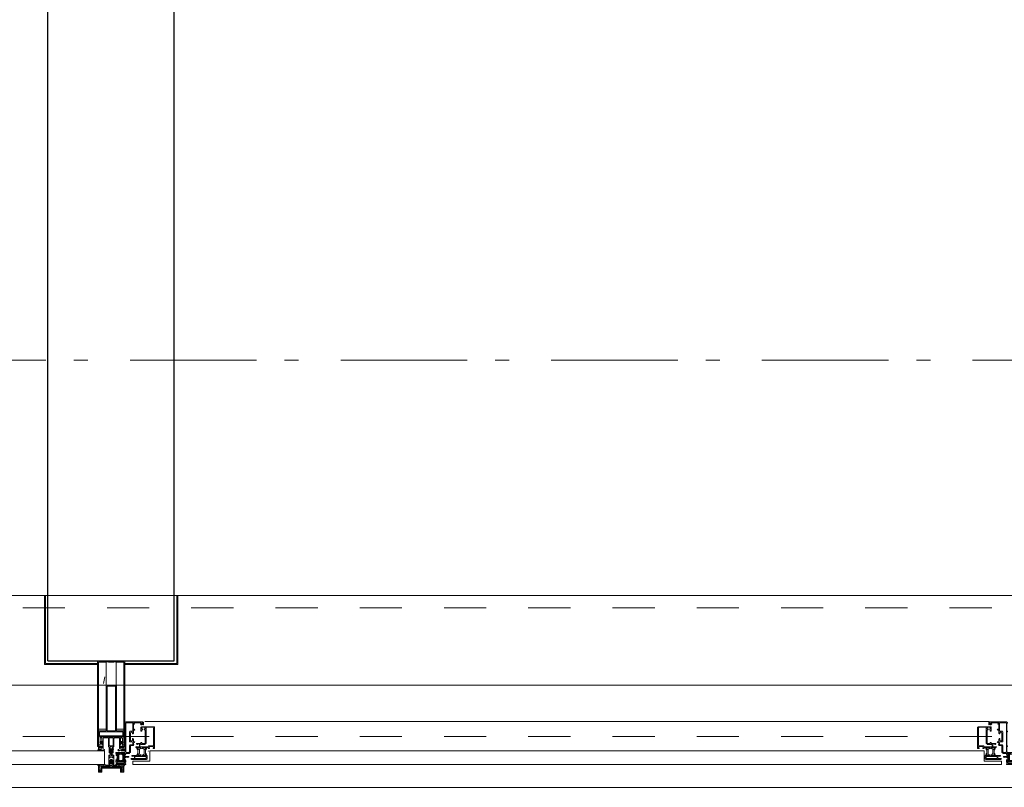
# Model space of a CAD drawing. Header units: millimetres. Extents: x -75976 to 232306, y 42824 to 140527.
# Tile 114 of 199: x 223556 to 225504, y 50775 to 52294. Entities that reach past the tile are written whole.
import ezdxf

# ---------------------------------------------------------------- set-up
doc = ezdxf.new("R2010")
doc.units = ezdxf.units.MM
doc.header["$LTSCALE"] = 400
doc.linetypes.add('STYLE_01', pattern=[0.416641, 0.208282, -0.208359])
doc.linetypes.add('STYLE_06', pattern=[1.041641, 0.625, -0.208282, 0.069427, -0.138931])
for name, color, linetype, lineweight in [('mat-afdichting', 9, 'Continuous', 5), ('mat-beton (ihwg)', 5, 'Continuous', 25), ('mat-glas', 140, 'Continuous', 15), ('None', 7, 'Continuous', 9)]:
    doc.layers.add(name, color=color, linetype=linetype, lineweight=lineweight)
doc.styles.get("Standard").update_dxf_attribs({"font": 'arial.ttf'})

# ---------------------------------------------------------------- blocks, each defined once
blk = doc.blocks.new('*U416')
at = {"layer": 'None', "color": 3, "linetype": 'Continuous', "lineweight": 15}
for p, q in [((54072.1, -35229.5), (54073.1, -35230.5)), ((54072.1, -35232.5), (54073.1, -35233.5)), ((54072.1, -35234.5), (54073.1, -35236.5)), ((54072.1, -35237.5), (54073.1, -35239.5)), ((54072.1, -35240.5), (54073.1, -35241.5)), ((54072.1, -35243.5), (54073.1, -35244.5))]:
    blk.add_line(p, q, dxfattribs=at)
blk = doc.blocks.new('*U417')
at = {"layer": 'None', "color": 3, "linetype": 'Continuous', "lineweight": 15}
for p, q in [((54073.1, -35228.5), (54072.1, -35230.5)), ((54073.1, -35231.5), (54072.1, -35233.5)), ((54073.1, -35234.5), (54072.1, -35235.5)), ((54073.1, -35237.5), (54072.1, -35238.5)), ((54073.1, -35240.5), (54072.1, -35241.5)), ((54073.1, -35242.5), (54072.1, -35244.5))]:
    blk.add_line(p, q, dxfattribs=at)
blk = doc.blocks.new('30010-0')
at = {"layer": 'None', "color": 8, "linetype": 'Continuous', "lineweight": 5}
for p, q in [((3, 20), (3, 22)), ((4, 6), (4, 22)), ((5, 6), (5, 22)), ((6, 18), (6, 22)), ((7, 20), (7, 22)), ((8, 21), (8, 22)), ((12, 21), (12, 22)), ((13, 20), (13, 22)), ((14, 6), (14, 22)), ((15, 6), (15, 22)), ((16, 6), (16, 22)), ((17, 20), (17, 22)), ((3, 11), (3, 18)), ((3, 6), (3, 9)), ((6, 6), (6, 11)), ((8, 6), (8, 7)), ((12, 6), (12, 7)), ((13, 6), (13, 8)), ((17, 13), (17, 17)), ((17, 6), (17, 9)), ((18, 14), (18, 16)), ((19, 14), (19, 16)), ((20, 14), (20, 16)), ((21, 14), (21, 16)), ((22, 15), (22, 16)), ((23, 15), (23, 16)), ((24, 14), (24, 16)), ((25, 15), (25, 16))]:
    blk.add_line(p, q, dxfattribs=at)
at = {"layer": 'None', "color": 8, "linetype": 'Continuous', "lineweight": 5, "flags": 128}
for points in [[(20, 22), (27, 22), (28, 23), (29, 24), (29, 37), (30, 38), (34, 38), (35, 38), (36, 39), (36, 39), (36, 40), (36, 40), (36, 40), (35, 40), (35, 40), (35, 43), (36, 44), (37, 44), (38, 45), (37, 45), (35, 45), (35, 50), (34, 52), (33, 52), (33, 48), (32, 47), (30, 47), (29, 48), (29, 63), (30, 64), (32, 64), (33, 63), (33, 61), (34, 61), (35, 62), (35, 68), (37, 68), (38, 69), (37, 70), (35, 70), (35, 80), (36, 80), (36, 80), (37, 80), (37, 81), (35, 81), (35, 83), (50, 83), (50, 81), (49, 81), (49, 80), (49, 80), (50, 80), (50, 79), (51, 79), (51, 79), (52, 79), (52, 80), (51, 80), (51, 81), (52, 81), (52, 83), (54, 83), (54, 81), (54, 81), (54, 80), (54, 80), (54, 79), (54, 79), (55, 79), (55, 83), (55, 84), (54, 85), (20, 85), (19, 84), (18, 83), (18, 82), (19, 82), (19, 66), (18, 66), (18, 65), (19, 65), (19, 37), (18, 37), (18, 36), (19, 36), (19, 25), (18, 24), (1, 24), (0, 24), (0, 22), (0, 22), (1, 21), (1, 21), (1, 18), (2, 18), (2, 18), (3, 19), (3, 20), (3, 20), (3, 20), (3, 20), (2, 20), (2, 20), (2, 22), (1, 22), (2, 22), (8, 22), (8, 23), (9, 22), (9, 22), (9, 22), (7, 21), (6, 20), (7, 20), (10, 21), (13, 20), (14, 20), (13, 21), (12, 21), (12, 21), (11, 22), (11, 22), (11, 22), (12, 23), (12, 22), (19, 22), (19, 22), (18, 22), (18, 20), (18, 20), (18, 20), (17, 20), (17, 20), (17, 20), (17, 19), (18, 18), (18, 18), (19, 18), (20, 21), (20, 21), (20, 22)], [(27, 65), (27, 46), (28, 45), (33, 45), (34, 44), (34, 40), (33, 39), (28, 39), (27, 38), (27, 25), (26, 24), (21, 24), (20, 25), (20, 82), (21, 83), (33, 83), (34, 82), (34, 67), (33, 66), (28, 66)], [(9, 7), (9, 7), (8, 6), (2, 6), (2, 8), (2, 9), (3, 9), (3, 9), (3, 9), (3, 10), (3, 11), (3, 18), (3, 19), (3, 20), (3, 20), (3, 20), (3, 20), (2, 20), (2, 20), (2, 22), (8, 22), (9, 22), (9, 22), (7, 20), (6, 19), (6, 18), (6, 11), (6, 9), (7, 8), (7, 6)], [(17, 5), (17, 2), (3, 2), (3, 5)]]:
    blk.add_lwpolyline(points, close=True, dxfattribs=at)
for points in [[(12, 7), (12, 6), (18, 6), (18, 8), (18, 9), (18, 9), (17, 9), (17, 9), (17, 9), (17, 10), (17, 11), (17, 13), (18, 14), (20, 14), (23, 15), (23, 15), (23, 15), (23, 14), (25, 15), (26, 15), (26, 16), (26, 16), (26, 16), (18, 16), (18, 17), (17, 18), (17, 19), (17, 20), (17, 20), (18, 20), (18, 20), (18, 20), (18, 22), (12, 22), (12, 22), (12, 22), (13, 20), (14, 19), (14, 18), (14, 11), (14, 9), (13, 8), (12, 7)], [(20, 6), (20, 7), (20, 7), (20, 8), (19, 11), (18, 11), (18, 11), (17, 10), (17, 9), (17, 9), (18, 9), (18, 9), (18, 9), (18, 9), (18, 7), (19, 7), (19, 6), (12, 6), (12, 6), (11, 6), (11, 7), (11, 7), (13, 8), (14, 9), (13, 9), (10, 8), (7, 9), (6, 9), (7, 8), (8, 7), (8, 7), (9, 7), (9, 7), (9, 6), (8, 6), (8, 6), (2, 6), (1, 7), (2, 7), (2, 9), (2, 9), (3, 9), (3, 9), (3, 9), (3, 10), (2, 11), (2, 11), (1, 11), (0, 8), (1, 7), (0, 7), (0, 6), (0, 5), (1, 5), (1, 5), (2, 4), (2, 2), (1, 2), (0, 1), (0, 0), (1, 0), (20, 0), (20, 0), (20, 1), (19, 2), (19, 2), (19, 4), (19, 5), (19, 5), (20, 5), (20, 5), (20, 6)]]:
    blk.add_lwpolyline(points, dxfattribs=at)
blk = doc.blocks.new('30009-0')
at = {"layer": 'None', "color": 8, "linetype": 'Continuous', "lineweight": 5, "flags": 128}
for points in [[(32, 24), (34, 24), (34, 23), (34, 22), (35, 22), (36, 22), (37, 22), (37, 23), (36, 23), (36, 26), (45, 26), (45, 23), (44, 23), (44, 22), (45, 22), (47, 22), (47, 64), (46, 65), (45, 65), (21, 65), (20, 64), (20, 56), (20, 56), (22, 56), (22, 57), (22, 59), (23, 59), (23, 61), (22, 61), (22, 61), (22, 63), (22, 64), (27, 64), (28, 63), (28, 61), (27, 61), (26, 61), (26, 59), (28, 59), (28, 46), (28, 46), (28, 45), (28, 32), (22, 32), (22, 34), (22, 34), (20, 34), (20, 34), (20, 32), (12, 32), (11, 32), (11, 31), (12, 30), (13, 30), (13, 31), (16, 31), (17, 30), (17, 26), (16, 25), (16, 25), (11, 25), (11, 26), (11, 26), (10, 25), (10, 24), (10, 24), (11, 24), (12, 23), (12, 23), (12, 22), (13, 20), (13, 19), (14, 19), (15, 20), (15, 21), (15, 21), (14, 21), (14, 21), (14, 22), (14, 22), (13, 23), (13, 23), (13, 24), (19, 24), (20, 24), (20, 24), (20, 23), (20, 23), (19, 22), (18, 21), (18, 21), (22, 22), (25, 21), (25, 21), (24, 22), (23, 23), (23, 23), (23, 23), (23, 23), (23, 24), (23, 24), (24, 24), (30, 24), (30, 23), (30, 23), (29, 22), (28, 21), (28, 20), (29, 19), (30, 19), (30, 20), (31, 22), (31, 23), (31, 23), (32, 24)], [(20, 23), (20, 24), (20, 24), (14, 24), (14, 22), (14, 22), (14, 21), (14, 21), (15, 21), (15, 21), (14, 19), (14, 12), (15, 11), (15, 10), (15, 10), (14, 10), (14, 10), (14, 10), (14, 10), (14, 8), (20, 8), (20, 8), (20, 8), (18, 10), (18, 8), (18, 10), (18, 11), (17, 12), (17, 20), (17, 21), (18, 21), (20, 23)], [(23, 23), (23, 24), (23, 24), (29, 24), (29, 22), (29, 22), (29, 21), (29, 21), (28, 21), (28, 21), (29, 19), (29, 12), (28, 11), (28, 10), (28, 10), (29, 10), (29, 10), (29, 10), (29, 10), (29, 8), (23, 8), (23, 8), (23, 8), (25, 10), (25, 8), (25, 10), (26, 11), (26, 12), (26, 20), (26, 21), (25, 21), (23, 23)], [(11, 8), (9, 8), (8, 8), (2, 8), (2, 8), (2, 7), (3, 6), (3, 6), (3, 7), (6, 7), (7, 6), (7, 2), (6, 2), (2, 2), (2, 2), (1, 2), (0, 1), (0, 1), (1, 0), (31, 0), (32, 1), (32, 8), (31, 8), (31, 9), (31, 9), (30, 12), (30, 12), (29, 12), (28, 11), (28, 10), (29, 10), (29, 10), (29, 10), (29, 10), (30, 9), (30, 8), (30, 8), (24, 8), (23, 7), (23, 8), (23, 8), (23, 8), (24, 9), (25, 10), (25, 10), (22, 9), (18, 10), (18, 10), (19, 9), (20, 9), (20, 9), (20, 8), (20, 8), (20, 8), (20, 7), (19, 8), (13, 8), (13, 8), (13, 9), (14, 10), (14, 10), (14, 10), (14, 10), (15, 10), (15, 11), (14, 12), (13, 12), (13, 12), (12, 9), (12, 9), (12, 8), (11, 8)], [(8, 2), (8, 6), (30, 6), (30, 2), (8, 2)]]:
    blk.add_lwpolyline(points, dxfattribs=at)
blk.add_lwpolyline([(30, 32), (30, 63), (31, 64), (44, 64), (45, 63), (45, 28), (44, 27), (35, 27), (34, 26), (33, 25), (19, 25), (18, 26), (18, 29), (19, 30), (28, 30), (29, 31)], close=True, dxfattribs=at)
blk = doc.blocks.new('*U420')
at = {"layer": 'None', "color": 3, "linetype": 'Continuous', "lineweight": 15}
for p, q in [((54073.1, -35228.5), (54072.1, -35228.5)), ((54072.1, -35228.5), (54072.1, -35244.5)), ((54073.1, -35244.5), (54073.1, -35228.5)), ((54072.1, -35244.5), (54073.1, -35244.5))]:
    blk.add_line(p, q, dxfattribs=at)
at = {"layer": 'None', "color": 4, "linetype": 'Continuous', "lineweight": 15}
blk.add_line((54119.1, -35284.5), (54120.1, -35283.5), dxfattribs=at)
at = {"layer": 'None', "color": 7}
for name, p in [('30010-0', (54055.1, -35310.5)), ('30009-0', (54085.1, -35300.5))]:
    blk.add_blockref(name, p, dxfattribs=at)
at = {"layer": 'None', "color": 3}
for name in ['*U417', '*U416']:
    blk.add_blockref(name, (0, 0), dxfattribs=at)
blk = doc.blocks.new('*X421')
at = {"layer": 'None', "lineweight": 5}
blk.add_line((54030.8, -35150.2), (54033.6, -35136.5), dxfattribs=at)
blk = doc.blocks.new('*U422')
at = {"layer": 'None', "color": 8, "lineweight": 5, "flags": 128}
for points in [[(54031.6, -35283.5), (54031.6, -35283.5, 0.390793), (54033.1, -35282.2), (54033.1, -35282.2, 0.390793), (54032, -35280.5), (54032, -35280.5, -0.352623), (54030.4, -35278.6), (54030.4, -35271.8), (54030.4, -35271.8, 0.414214), (54030.1, -35271.5), (54028.8, -35271.5), (54028.3, -35271.7), (54028.3, -35271.7, -0.520293), (54028, -35271.5), (54028, -35268.8), (54028.2, -35268.7), (54028.2, -35266.7), (54028.2, -35266.7, -0.577863), (54028.2, -35266.4), (54028.3, -35266.4), (54028.3, -35266.4, 0.366605), (54028.6, -35266.2), (54028.6, -35266.2, 0.366605), (54028.4, -35265.8), (54028.4, -35265.8, -0.130834), (54027.1, -35264.8), (54027.1, -35264.8, 0.439074), (54025.7, -35264.8), (54025.7, -35264.8, -0.133252), (54024.3, -35265.8), (54024.3, -35265.8, 0.366605), (54024.1, -35266.2), (54024.1, -35266.2, 0.366605), (54024.4, -35266.4), (54024.5, -35266.4), (54024.5, -35266.4, -0.577455), (54024.6, -35266.7), (54024.6, -35268.7), (54024.7, -35268.8), (54024.7, -35271.5), (54024.7, -35271.5, -0.52048), (54024.5, -35271.7), (54023.9, -35271.5), (54021.7, -35271.5), (54021.7, -35271.5, 0.414214), (54021.4, -35271.8), (54021.4, -35279.6), (54021.4, -35279.6, -0.255976), (54020.5, -35281.3), (54020.5, -35281.3, 0.749676), (54021.1, -35283.5), (54025.2, -35283.5), (54025.2, -35283.5, 0.414214), (54027.2, -35281.5), (54027.2, -35281.5, -0.402808), (54027.7, -35281), (54027.7, -35281, -0.402808), (54028.2, -35281.5), (54028.2, -35281.5, 0.233259), (54028.4, -35281.8), (54031.8, -35282.3), (54031.8, -35282.3, -0.419014), (54031.9, -35282.4), (54031.9, -35282.4, -0.419014), (54031.8, -35282.5), (54030.4, -35282.5), (54030.4, -35282.5, 0.414214), (54029.9, -35283), (54029.9, -35283, 0.414214), (54030.4, -35283.5)], [(54071.4, -35271.3), (54071.4, -35255.5), (54069.5, -35255.5), (54023.3, -35255.5), (54021.4, -35255.5), (54021.4, -35271.3), (54024.3, -35271.3), (54024.3, -35266.7), (54023.8, -35266.7), (54023.8, -35265.3), (54024.3, -35265.3), (54024.3, -35263.4), (54024.5, -35263.2), (54024.5, -35259), (54024.5, -35259, -0.414214), (54026.2, -35257.3), (54026.2, -35257.3), (54026.2, -35257.3, -0.414214), (54027.9, -35259), (54027.9, -35263.2), (54028.2, -35263.4), (54028.2, -35265.3), (54028.7, -35265.3), (54028.7, -35266.7), (54028.2, -35266.7), (54028.2, -35271.3), (54030.1, -35271.3), (54030.1, -35258.5), (54030.1, -35258.5, -0.414214), (54031.3, -35257.3), (54031.3, -35257.3), (54039.8, -35257.3), (54039.8, -35257.3, -0.414214), (54041, -35258.5), (54041, -35275.5), (54042.5, -35275.5), (54042.5, -35278.3), (54042.1, -35278.7), (54042.5, -35279.1), (54042.5, -35279.7), (54042.1, -35280.1), (54042.5, -35280.5), (54042.5, -35281.1), (54042.1, -35281.5), (54042.5, -35282.5), (54042.5, -35287.3), (54044.2, -35287.3), (54044.2, -35276.5), (54044.2, -35276.5, -0.414214), (54046.4, -35274.3), (54046.4, -35274.3), (54046.4, -35274.3, -0.414214), (54048.6, -35276.5), (54048.6, -35287.3), (54050.3, -35287.3), (54050.3, -35282.5), (54050.7, -35281.5), (54050.3, -35281.1), (54050.3, -35280.5), (54050.7, -35280.1), (54050.3, -35279.7), (54050.3, -35279.1), (54050.7, -35278.7), (54050.3, -35278.3), (54050.3, -35275.5), (54051.7, -35275.5), (54051.7, -35258.5), (54051.7, -35258.5, -0.414214), (54052.9, -35257.3), (54052.9, -35257.3), (54061.5, -35257.3), (54061.5, -35257.3, -0.414214), (54062.7, -35258.5), (54062.7, -35271.3), (54064.6, -35271.3), (54064.6, -35266.7), (54064.1, -35266.7), (54064.1, -35265.3), (54064.6, -35265.3), (54064.6, -35263.4), (54064.8, -35263.2), (54064.8, -35259), (54064.8, -35259, -0.414214), (54066.5, -35257.3), (54066.5, -35257.3), (54066.6, -35257.3, -0.414214), (54068.3, -35259), (54068.3, -35263.2), (54068.5, -35263.4), (54068.5, -35265.3), (54069, -35265.3), (54069, -35266.7), (54068.5, -35266.7), (54068.5, -35271.3)], [(54025.4, -35266.5, -0.29188), (54025.6, -35266), (54026.1, -35265.6), (54026.1, -35265.6, -0.344328), (54026.7, -35265.6), (54027.2, -35266), (54027.2, -35266, -0.29188), (54027.4, -35266.5), (54027, -35268.2), (54027, -35268.2, -0.348796), (54026.4, -35268.7), (54026.4, -35268.7, -0.348796), (54025.8, -35268.2), (54025.4, -35266.5)], [(54061.2, -35283.5), (54061.2, -35283.5, -0.390793), (54059.6, -35282.2), (54059.6, -35282.2, -0.390793), (54060.8, -35280.5), (54060.8, -35280.5, 0.352623), (54062.4, -35278.6), (54062.4, -35271.8), (54062.4, -35271.8, -0.414214), (54062.7, -35271.5), (54063.9, -35271.5), (54064.5, -35271.7), (54064.5, -35271.7, 0.520293), (54064.7, -35271.5), (54064.7, -35268.8), (54064.6, -35268.7), (54064.6, -35266.7), (54064.6, -35266.7, 0.577863), (54064.5, -35266.4), (54064.4, -35266.4), (54064.4, -35266.4, -0.366605), (54064.1, -35266.2), (54064.1, -35266.2, -0.366605), (54064.3, -35265.8), (54064.3, -35265.8, 0.130834), (54065.6, -35264.8), (54065.6, -35264.8, -0.439074), (54067.1, -35264.8), (54067.1, -35264.8, 0.133252), (54068.4, -35265.8), (54068.4, -35265.8, -0.366605), (54068.6, -35266.2), (54068.6, -35266.2, -0.366605), (54068.3, -35266.4), (54068.2, -35266.4), (54068.2, -35266.4, 0.577455), (54068.2, -35266.7), (54068.2, -35268.7), (54068, -35268.8), (54068, -35271.5), (54068, -35271.5, 0.52048), (54068.3, -35271.7), (54068.8, -35271.5), (54071.1, -35271.5), (54071.1, -35271.5, -0.414214), (54071.4, -35271.8), (54071.4, -35279.6), (54071.4, -35279.6, 0.255976), (54072.3, -35281.3), (54072.3, -35281.3, -0.749676), (54071.7, -35283.5), (54067.6, -35283.5), (54067.6, -35283.5, -0.414214), (54065.6, -35281.5), (54065.6, -35281.5, 0.402808), (54065.1, -35281), (54065.1, -35281, 0.402808), (54064.6, -35281.5), (54064.6, -35281.5, -0.233259), (54064.4, -35281.8), (54061, -35282.3), (54061, -35282.3, 0.419014), (54060.9, -35282.4), (54060.9, -35282.4, 0.419014), (54061, -35282.5), (54062.4, -35282.5), (54062.4, -35282.5, -0.414214), (54062.9, -35283), (54062.9, -35283, -0.414214), (54062.4, -35283.5)], [(54067.4, -35266.5, 0.29188), (54067.2, -35266), (54066.7, -35265.6), (54066.7, -35265.6, 0.344328), (54066.1, -35265.6), (54065.6, -35266), (54065.6, -35266, 0.29188), (54065.4, -35266.5), (54065.8, -35268.2), (54065.8, -35268.2, 0.348796), (54066.4, -35268.7), (54066.4, -35268.7, 0.348796), (54067, -35268.2), (54067.4, -35266.5)], [(54025.6, -35280.5), (54025.6, -35280.5, -0.552342), (54026.2, -35281.7), (54026.2, -35281.7, -0.263556), (54024.5, -35282.7), (54021, -35282.7), (54021, -35282.7, -0.437017), (54020.7, -35282.4), (54020.7, -35282.4, -0.437017), (54021.1, -35282.1), (54021.1, -35282.1, 0.396568), (54022.7, -35280.8), (54022.7, -35280.8, -0.418874), (54023.2, -35280.3)], [(54023.4, -35274.6), (54023.4, -35274.6, -0.414214), (54024.2, -35273.7), (54024.2, -35273.7, -0.414214), (54025.1, -35274.6), (54025.1, -35277.5), (54025.1, -35277.5, -0.414214), (54024.2, -35278.3), (54024.2, -35278.3, -0.414214), (54023.4, -35277.5)], [(54027.5, -35278.3, -0.414214), (54026.7, -35277.5), (54026.7, -35274.6), (54026.7, -35274.6, -0.414214), (54027.5, -35273.7), (54027.5, -35273.7, -0.414214), (54028.4, -35274.6), (54028.4, -35277.5), (54028.4, -35277.5, -0.414214), (54027.5, -35278.3)], [(54065.2, -35278.3, 0.414214), (54066.1, -35277.5), (54066.1, -35274.6), (54066.1, -35274.6, 0.414214), (54065.2, -35273.7), (54065.2, -35273.7, 0.414214), (54064.4, -35274.6), (54064.4, -35277.5), (54064.4, -35277.5, 0.414214), (54065.2, -35278.3)], [(54067.2, -35280.5), (54067.2, -35280.5, 0.552342), (54066.6, -35281.7), (54066.6, -35281.7, 0.263556), (54068.3, -35282.7), (54071.8, -35282.7), (54071.8, -35282.7, 0.437017), (54072.1, -35282.4), (54072.1, -35282.4, 0.437017), (54071.7, -35282.1), (54071.7, -35282.1, -0.396568), (54070.1, -35280.8), (54070.1, -35280.8, 0.418874), (54069.6, -35280.3)], [(54069.4, -35274.6), (54069.4, -35274.6, 0.414214), (54068.5, -35273.7), (54068.5, -35273.7, 0.414214), (54067.7, -35274.6), (54067.7, -35277.5), (54067.7, -35277.5, 0.414214), (54068.5, -35278.3), (54068.5, -35278.3, 0.414214), (54069.4, -35277.5)]]:
    blk.add_lwpolyline(points, format="xyb", close=True, dxfattribs=at)
blk.add_lwpolyline([(54050.4, -35257.3), (54050.4, -35273), (54042.4, -35273), (54042.4, -35257.3)], close=True, dxfattribs=at)
blk = doc.blocks.new('*U423')
at = {"layer": 'None', "color": 7}
blk.add_blockref('*U422', (0, 0), dxfattribs=at)
blk = doc.blocks.new('*U424')
at = {"layer": 'None', "color": 8, "linetype": 'Continuous', "lineweight": 5, "flags": 128}
for points in [[(54036.4, -35153.5), (54056.4, -35153.5), (54056.4, -35243.5), (54071.4, -35243.5), (54071.4, -35255.5), (54021.4, -35255.5), (54021.4, -35243.5), (54036.4, -35243.5)], [(54038.4, -35155.5), (54038.4, -35243.5), (54054.4, -35243.5), (54054.4, -35155.5)], [(54054.4, -35245.5), (54038.4, -35245.5), (54023.4, -35245.5), (54023.4, -35253.5), (54069.4, -35253.5), (54069.4, -35245.5)]]:
    blk.add_lwpolyline(points, close=True, dxfattribs=at)
blk = doc.blocks.new('*U425')
at = {"layer": 'None', "color": 7}
for name in ['*U424', '*U423']:
    blk.add_blockref(name, (0, 0), dxfattribs=at)
blk = doc.blocks.new('*U426')
at = {"layer": 'None', "color": 8, "linetype": 'Continuous', "lineweight": 5}
for p, q in [((54046.4, -35311.6), (54044.4, -35312.6)), ((54047.4, -35312.6), (54046.4, -35311.6)), ((54022.4, -35313.6), (54023.4, -35317.6)), ((54044.4, -35313.6), (54022.4, -35313.6)), ((54023.4, -35317.6), (54022.4, -35318.6)), ((54022.4, -35318.6), (54023.4, -35320.6)), ((54023.4, -35320.6), (54024.4, -35321.6)), ((54024.4, -35321.6), (54024.4, -35323.6)), ((54024.4, -35323.6), (54025.4, -35323.6)), ((54025.4, -35316.6), (54026.4, -35315.6)), ((54025.4, -35322.6), (54025.4, -35316.6)), ((54025.4, -35323.6), (54025.4, -35322.6)), ((54026.4, -35315.6), (54066.4, -35315.6)), ((54044.4, -35312.6), (54044.4, -35313.6)), ((54047.4, -35313.6), (54047.4, -35312.6)), ((54069.4, -35313.6), (54047.4, -35313.6)), ((54066.4, -35315.6), (54066.4, -35316.6)), ((54066.4, -35316.6), (54066.4, -35322.6)), ((54066.4, -35322.6), (54066.4, -35323.6)), ((54066.4, -35323.6), (54067.4, -35323.6)), ((54067.4, -35323.6), (54068.4, -35321.6)), ((54068.4, -35317.6), (54069.4, -35313.6)), ((54069.4, -35318.6), (54068.4, -35317.6)), ((54068.4, -35320.6), (54069.4, -35318.6)), ((54068.4, -35321.6), (54068.4, -35320.6))]:
    blk.add_line(p, q, dxfattribs=at)
at = {"layer": 'None', "color": 8, "linetype": 'Continuous', "lineweight": 5, "flags": 128}
blk.add_lwpolyline([(54069.4, -35313.6), (54047.4, -35313.6), (54047.4, -35312.6), (54046.4, -35311.6), (54044.4, -35312.6), (54044.4, -35313.6), (54022.4, -35313.6), (54023.4, -35317.6), (54023.4, -35317.6), (54023.4, -35317.6), (54022.4, -35318.6), (54022.4, -35318.6), (54023.4, -35320.6), (54024.4, -35321.6), (54024.4, -35323.6), (54025.4, -35323.6), (54025.4, -35323.6), (54025.4, -35322.6), (54025.4, -35316.6), (54026.4, -35315.6), (54066.4, -35315.6), (54066.4, -35316.6), (54066.4, -35322.6), (54066.4, -35323.6), (54067.4, -35323.6), (54067.4, -35323.6), (54068.4, -35321.6), (54068.4, -35320.6), (54069.4, -35318.6), (54069.4, -35318.6), (54068.4, -35317.6), (54068.4, -35317.6), (54068.4, -35317.6)], close=True, dxfattribs=at)
at = {"layer": 'None', "color": 0, "flags": 1}
blk.add_attdef('GRUPPE', (54022.4, -35331.3), '', height=4.23, dxfattribs=at)
blk = doc.blocks.new('*U427')
at = {"layer": 'None', "color": 8, "linetype": 'Continuous', "lineweight": 5}
for p, q in [((54043.4, -35291.6), (54041.4, -35291.6)), ((54041.4, -35291.6), (54041.4, -35308.6)), ((54044.4, -35290.6), (54043.4, -35291.6)), ((54045.4, -35279.6), (54044.4, -35280.6)), ((54044.4, -35280.6), (54044.4, -35281.6)), ((54044.4, -35281.6), (54044.4, -35283.6)), ((54044.4, -35283.6), (54044.4, -35284.6)), ((54044.4, -35284.6), (54044.4, -35286.6)), ((54044.4, -35286.6), (54044.4, -35288.6)), ((54044.4, -35288.6), (54044.4, -35289.6)), ((54044.4, -35289.6), (54044.4, -35290.6)), ((54046.4, -35278.6), (54045.4, -35279.6)), ((54045.4, -35280.6), (54046.4, -35279.6)), ((54045.4, -35282.6), (54045.4, -35280.6)), ((54045.4, -35283.6), (54045.4, -35282.6)), ((54045.4, -35284.6), (54045.4, -35283.6)), ((54045.4, -35286.6), (54045.4, -35284.6)), ((54045.4, -35288.6), (54045.4, -35286.6)), ((54045.4, -35290.6), (54045.4, -35288.6)), ((54046.4, -35291.6), (54045.4, -35290.6)), ((54047.4, -35279.6), (54046.4, -35278.6)), ((54046.4, -35279.6), (54047.4, -35280.6)), ((54047.4, -35290.6), (54046.4, -35291.6)), ((54048.4, -35280.6), (54047.4, -35279.6)), ((54047.4, -35280.6), (54047.4, -35282.6)), ((54047.4, -35282.6), (54047.4, -35283.6)), ((54047.4, -35283.6), (54047.4, -35284.6)), ((54047.4, -35284.6), (54047.4, -35286.6)), ((54047.4, -35286.6), (54047.4, -35287.6)), ((54047.4, -35287.6), (54047.4, -35288.6)), ((54047.4, -35288.6), (54047.4, -35290.6)), ((54048.4, -35281.6), (54048.4, -35280.6)), ((54048.4, -35283.6), (54048.4, -35281.6)), ((54048.4, -35284.6), (54048.4, -35283.6)), ((54048.4, -35286.6), (54048.4, -35284.6)), ((54048.4, -35288.6), (54048.4, -35286.6)), ((54048.4, -35289.6), (54048.4, -35288.6)), ((54048.4, -35290.6), (54048.4, -35289.6)), ((54049.4, -35291.6), (54048.4, -35290.6)), ((54051.4, -35291.6), (54049.4, -35291.6)), ((54051.4, -35308.6), (54051.4, -35291.6)), ((54041.4, -35308.6), (54041.4, -35309.6)), ((54041.4, -35309.6), (54042.4, -35309.6)), ((54042.4, -35293.6), (54043.4, -35293.6)), ((54042.4, -35296.6), (54042.4, -35293.6)), ((54043.4, -35297.6), (54042.4, -35296.6)), ((54042.4, -35303.6), (54043.4, -35302.6)), ((54042.4, -35307.6), (54042.4, -35303.6)), ((54043.4, -35307.6), (54042.4, -35307.6)), ((54042.4, -35309.6), (54043.4, -35309.6)), ((54043.4, -35293.6), (54045.4, -35293.6)), ((54043.4, -35296.6), (54043.4, -35297.6)), ((54044.4, -35296.6), (54043.4, -35296.6)), ((54043.4, -35302.6), (54045.4, -35300.6)), ((54043.4, -35308.6), (54043.4, -35307.6)), ((54043.4, -35309.6), (54043.4, -35308.6)), ((54046.4, -35295.6), (54044.4, -35296.6)), ((54045.4, -35293.6), (54046.4, -35292.6)), ((54045.4, -35300.6), (54047.4, -35300.6)), ((54046.4, -35292.6), (54048.4, -35293.6)), ((54048.4, -35296.6), (54046.4, -35295.6)), ((54047.4, -35300.6), (54049.4, -35302.6)), ((54048.4, -35293.6), (54049.4, -35293.6)), ((54049.4, -35296.6), (54048.4, -35296.6)), ((54049.4, -35293.6), (54050.4, -35293.6)), ((54049.4, -35297.6), (54049.4, -35296.6)), ((54050.4, -35296.6), (54049.4, -35297.6)), ((54049.4, -35302.6), (54050.4, -35303.6)), ((54049.4, -35307.6), (54049.4, -35308.6)), ((54050.4, -35307.6), (54049.4, -35307.6)), ((54049.4, -35308.6), (54049.4, -35309.6)), ((54049.4, -35309.6), (54050.4, -35309.6)), ((54050.4, -35293.6), (54050.4, -35296.6)), ((54050.4, -35303.6), (54050.4, -35307.6)), ((54050.4, -35309.6), (54051.4, -35309.6)), ((54051.4, -35309.6), (54051.4, -35308.6))]:
    blk.add_line(p, q, dxfattribs=at)
at = {"layer": 'None', "color": 8, "linetype": 'Continuous', "lineweight": 5, "flags": 128}
for points in [[(54041.4, -35291.6), (54041.4, -35308.6), (54041.4, -35309.6), (54042.4, -35309.6), (54043.4, -35309.6), (54043.4, -35308.6), (54043.4, -35307.6), (54043.4, -35307.6), (54042.4, -35307.6), (54042.4, -35303.6), (54043.4, -35302.6), (54045.4, -35300.6), (54047.4, -35300.6), (54049.4, -35302.6), (54050.4, -35303.6), (54050.4, -35307.6), (54049.4, -35307.6), (54049.4, -35307.6), (54049.4, -35308.6), (54049.4, -35309.6), (54050.4, -35309.6), (54051.4, -35309.6), (54051.4, -35308.6), (54051.4, -35291.6), (54049.4, -35291.6), (54048.4, -35290.6), (54048.4, -35289.6), (54048.4, -35288.6), (54048.4, -35286.6), (54048.4, -35284.6), (54048.4, -35284.6), (54048.4, -35284.6), (54048.4, -35283.6), (54048.4, -35281.6), (54048.4, -35280.6), (54047.4, -35279.6), (54047.4, -35279.6), (54046.4, -35278.6), (54045.4, -35279.6), (54045.4, -35279.6), (54044.4, -35280.6), (54044.4, -35281.6), (54044.4, -35283.6), (54044.4, -35284.6), (54044.4, -35284.6), (54044.4, -35284.6), (54044.4, -35286.6), (54044.4, -35288.6), (54044.4, -35289.6), (54044.4, -35290.6), (54043.4, -35291.6)], [(54049.4, -35293.6), (54050.4, -35293.6), (54050.4, -35296.6), (54049.4, -35297.6), (54049.4, -35297.6), (54049.4, -35296.6), (54048.4, -35296.6), (54046.4, -35295.6), (54044.4, -35296.6), (54043.4, -35296.6), (54043.4, -35297.6), (54042.4, -35296.6), (54042.4, -35293.6), (54043.4, -35293.6), (54045.4, -35293.6), (54046.4, -35292.6), (54048.4, -35293.6)]]:
    blk.add_lwpolyline(points, close=True, dxfattribs=at)
blk.add_lwpolyline([(54047.4, -35290.6), (54046.4, -35291.6), (54045.4, -35290.6), (54045.4, -35288.6), (54045.4, -35288.6), (54045.4, -35286.6), (54045.4, -35284.6), (54045.4, -35283.6), (54045.4, -35283.6), (54045.4, -35282.6), (54045.4, -35282.6), (54045.4, -35280.6), (54046.4, -35279.6), (54047.4, -35280.6), (54047.4, -35282.6), (54047.4, -35282.6), (54047.4, -35283.6), (54047.4, -35283.6), (54047.4, -35284.6), (54047.4, -35286.6), (54047.4, -35287.6), (54047.4, -35287.6), (54047.4, -35288.6), (54047.4, -35288.6), (54047.4, -35290.6)], dxfattribs=at)
at = {"layer": 'None', "color": 0, "flags": 1}
blk.add_attdef('GRUPPE', (54041.4, -35317.3), '', height=4.23, dxfattribs=at)
blk = doc.blocks.new('*U428')
at = {"layer": 'None', "color": 8, "linetype": 'Continuous', "lineweight": 5}
for p, q in [((54019.4, -35310.6), (54021.4, -35310.6)), ((54019.4, -35311.6), (54019.4, -35310.6)), ((54020.4, -35311.6), (54019.4, -35311.6)), ((54021.4, -35312.6), (54020.4, -35311.6)), ((54021.4, -35310.6), (54022.4, -35311.6)), ((54022.4, -35311.6), (54023.4, -35311.6)), ((54023.4, -35311.6), (54024.4, -35310.6)), ((54024.4, -35310.6), (54025.4, -35311.6)), ((54025.4, -35311.6), (54026.4, -35310.6)), ((54026.4, -35310.6), (54027.4, -35311.6)), ((54027.4, -35311.6), (54028.4, -35310.6)), ((54028.4, -35310.6), (54029.4, -35310.6)), ((54029.4, -35310.6), (54029.4, -35311.6)), ((54029.4, -35311.6), (54030.4, -35311.6)), ((54030.4, -35310.6), (54031.4, -35310.6)), ((54030.4, -35311.6), (54030.4, -35310.6)), ((54031.4, -35310.6), (54031.4, -35311.6)), ((54031.4, -35311.6), (54032.4, -35311.6)), ((54032.4, -35310.6), (54033.4, -35310.6)), ((54032.4, -35311.6), (54032.4, -35310.6)), ((54033.4, -35310.6), (54035.4, -35311.6)), ((54035.4, -35311.6), (54041.4, -35311.6)), ((54041.4, -35311.6), (54043.4, -35311.6)), ((54042.4, -35305.6), (54043.4, -35305.6)), ((54043.4, -35306.6), (54042.4, -35305.6)), ((54043.4, -35305.6), (54045.4, -35302.6)), ((54044.4, -35306.6), (54043.4, -35306.6)), ((54043.4, -35310.6), (54044.4, -35308.6)), ((54043.4, -35311.6), (54043.4, -35310.6)), ((54044.4, -35308.6), (54044.4, -35306.6)), ((54045.4, -35302.6), (54046.4, -35302.6)), ((54046.4, -35303.6), (54045.4, -35304.6)), ((54045.4, -35304.6), (54045.4, -35308.6)), ((54045.4, -35308.6), (54046.4, -35309.6)), ((54046.4, -35311.6), (54045.4, -35312.6)), ((54046.4, -35302.6), (54047.4, -35302.6)), ((54047.4, -35304.6), (54046.4, -35303.6)), ((54046.4, -35309.6), (54047.4, -35308.6)), ((54047.4, -35312.6), (54046.4, -35311.6)), ((54047.4, -35302.6), (54049.4, -35305.6)), ((54047.4, -35308.6), (54047.4, -35304.6)), ((54048.4, -35306.6), (54048.4, -35308.6)), ((54049.4, -35306.6), (54048.4, -35306.6)), ((54048.4, -35308.6), (54049.4, -35310.6)), ((54050.4, -35305.6), (54049.4, -35306.6)), ((54049.4, -35305.6), (54050.4, -35305.6)), ((54049.4, -35310.6), (54049.4, -35311.6)), ((54049.4, -35311.6), (54051.4, -35311.6)), ((54051.4, -35311.6), (54057.4, -35311.6)), ((54057.4, -35311.6), (54059.4, -35310.6)), ((54059.4, -35310.6), (54060.4, -35310.6)), ((54060.4, -35310.6), (54060.4, -35311.6)), ((54060.4, -35311.6), (54061.4, -35311.6)), ((54061.4, -35310.6), (54062.4, -35310.6)), ((54061.4, -35311.6), (54061.4, -35310.6)), ((54062.4, -35310.6), (54062.4, -35311.6)), ((54062.4, -35311.6), (54063.4, -35311.6)), ((54063.4, -35310.6), (54064.4, -35310.6)), ((54063.4, -35311.6), (54063.4, -35310.6)), ((54064.4, -35310.6), (54065.4, -35311.6)), ((54065.4, -35311.6), (54066.4, -35310.6)), ((54066.4, -35310.6), (54067.4, -35311.6)), ((54067.4, -35311.6), (54068.4, -35310.6)), ((54068.4, -35310.6), (54069.4, -35311.6)), ((54069.4, -35311.6), (54071.4, -35310.6)), ((54071.4, -35310.6), (54073.4, -35310.6)), ((54072.4, -35311.6), (54071.4, -35313.6)), ((54073.4, -35311.6), (54072.4, -35311.6)), ((54073.4, -35310.6), (54073.4, -35311.6)), ((54021.4, -35313.6), (54021.4, -35312.6)), ((54044.4, -35313.6), (54021.4, -35313.6)), ((54045.4, -35312.6), (54044.4, -35313.6)), ((54048.4, -35313.6), (54047.4, -35312.6)), ((54071.4, -35313.6), (54048.4, -35313.6))]:
    blk.add_line(p, q, dxfattribs=at)
at = {"layer": 'None', "color": 8, "linetype": 'Continuous', "lineweight": 5, "flags": 128}
blk.add_lwpolyline([(54021.4, -35313.6), (54021.4, -35312.6), (54020.4, -35311.6), (54019.4, -35311.6), (54019.4, -35310.6), (54019.4, -35310.6), (54019.4, -35310.6), (54019.4, -35310.6), (54019.4, -35310.6), (54019.4, -35310.6), (54021.4, -35310.6), (54022.4, -35311.6), (54023.4, -35311.6), (54024.4, -35310.6), (54024.4, -35310.6), (54024.4, -35310.6), (54024.4, -35310.6), (54024.4, -35310.6), (54025.4, -35311.6), (54025.4, -35311.6), (54025.4, -35311.6), (54025.4, -35311.6), (54025.4, -35311.6), (54026.4, -35310.6), (54026.4, -35310.6), (54026.4, -35310.6), (54026.4, -35310.6), (54026.4, -35310.6), (54027.4, -35311.6), (54027.4, -35311.6), (54027.4, -35311.6), (54027.4, -35311.6), (54028.4, -35310.6), (54028.4, -35310.6), (54028.4, -35310.6), (54028.4, -35310.6), (54029.4, -35310.6), (54029.4, -35311.6), (54029.4, -35311.6), (54030.4, -35311.6), (54030.4, -35311.6), (54030.4, -35310.6), (54030.4, -35310.6), (54030.4, -35310.6), (54031.4, -35310.6), (54031.4, -35310.6), (54031.4, -35311.6), (54031.4, -35311.6), (54032.4, -35311.6), (54032.4, -35311.6), (54032.4, -35311.6), (54032.4, -35310.6), (54032.4, -35310.6), (54033.4, -35310.6), (54033.4, -35310.6), (54033.4, -35310.6), (54033.4, -35310.6), (54035.4, -35311.6), (54041.4, -35311.6), (54043.4, -35311.6), (54043.4, -35310.6), (54044.4, -35308.6), (54044.4, -35306.6), (54044.4, -35306.6), (54044.4, -35306.6), (54043.4, -35306.6), (54043.4, -35306.6), (54042.4, -35305.6), (54043.4, -35305.6), (54045.4, -35302.6), (54046.4, -35302.6), (54047.4, -35302.6), (54049.4, -35305.6), (54050.4, -35305.6), (54049.4, -35306.6), (54049.4, -35306.6), (54048.4, -35306.6), (54048.4, -35306.6), (54048.4, -35306.6), (54048.4, -35308.6), (54049.4, -35310.6), (54049.4, -35311.6), (54051.4, -35311.6), (54057.4, -35311.6), (54059.4, -35310.6), (54059.4, -35310.6), (54059.4, -35310.6), (54059.4, -35310.6), (54060.4, -35310.6), (54060.4, -35310.6), (54060.4, -35311.6), (54060.4, -35311.6), (54060.4, -35311.6), (54061.4, -35311.6), (54061.4, -35310.6), (54061.4, -35310.6), (54062.4, -35310.6), (54062.4, -35310.6), (54062.4, -35310.6), (54062.4, -35311.6), (54062.4, -35311.6), (54063.4, -35311.6), (54063.4, -35311.6), (54063.4, -35310.6), (54064.4, -35310.6), (54064.4, -35310.6), (54064.4, -35310.6), (54064.4, -35310.6), (54065.4, -35311.6), (54065.4, -35311.6), (54065.4, -35311.6), (54065.4, -35311.6), (54065.4, -35311.6), (54066.4, -35310.6), (54066.4, -35310.6), (54066.4, -35310.6), (54066.4, -35310.6), (54066.4, -35310.6), (54067.4, -35311.6), (54067.4, -35311.6), (54067.4, -35311.6), (54067.4, -35311.6), (54067.4, -35311.6), (54068.4, -35310.6), (54068.4, -35310.6), (54068.4, -35310.6), (54068.4, -35310.6), (54068.4, -35310.6), (54069.4, -35311.6), (54069.4, -35311.6), (54071.4, -35310.6), (54073.4, -35310.6), (54073.4, -35310.6), (54073.4, -35310.6), (54073.4, -35310.6), (54073.4, -35310.6), (54073.4, -35310.6), (54073.4, -35311.6), (54072.4, -35311.6), (54071.4, -35313.6), (54048.4, -35313.6), (54048.4, -35313.6), (54047.4, -35312.6), (54046.4, -35311.6), (54045.4, -35312.6), (54044.4, -35313.6), (54044.4, -35313.6), (54021.4, -35313.6)], dxfattribs=at)
blk.add_lwpolyline([(54047.4, -35304.6), (54046.4, -35303.6), (54045.4, -35304.6), (54045.4, -35308.6), (54046.4, -35309.6), (54047.4, -35308.6)], close=True, dxfattribs=at)
at = {"layer": 'None', "color": 0, "flags": 1}
blk.add_attdef('GRUPPE', (54019.4, -35321.3), '', height=4.23, dxfattribs=at)
blk = doc.blocks.new('*U429')
at = {"layer": 'None', "color": 8, "linetype": 'Continuous', "lineweight": 5}
for p, q in [((54021.4, -35325.6), (54021.4, -35313.6)), ((54021.4, -35313.6), (54022.4, -35313.6)), ((54027.4, -35325.6), (54021.4, -35325.6)), ((54022.4, -35313.6), (54023.4, -35317.6)), ((54023.4, -35317.6), (54022.4, -35318.6)), ((54022.4, -35318.6), (54022.4, -35324.6)), ((54022.4, -35324.6), (54026.4, -35324.6)), ((54026.4, -35316.6), (54065.4, -35316.6)), ((54026.4, -35324.6), (54026.4, -35316.6)), ((54027.4, -35317.6), (54027.4, -35325.6)), ((54064.4, -35317.6), (54027.4, -35317.6)), ((54064.4, -35325.6), (54064.4, -35317.6)), ((54071.4, -35325.6), (54064.4, -35325.6)), ((54065.4, -35316.6), (54065.4, -35324.6)), ((54065.4, -35324.6), (54070.4, -35324.6)), ((54069.4, -35317.6), (54070.4, -35313.6)), ((54070.4, -35317.6), (54069.4, -35317.6)), ((54070.4, -35313.6), (54071.4, -35313.6)), ((54070.4, -35324.6), (54070.4, -35317.6)), ((54071.4, -35313.6), (54071.4, -35325.6))]:
    blk.add_line(p, q, dxfattribs=at)
blk.add_lwpolyline([(54021.4, -35313.6), (54022.4, -35313.6), (54023.4, -35317.6), (54022.4, -35318.6), (54022.4, -35324.6), (54026.4, -35324.6), (54026.4, -35316.6), (54065.4, -35316.6), (54065.4, -35324.6), (54070.4, -35324.6), (54070.4, -35317.6), (54069.4, -35317.6), (54070.4, -35313.6), (54071.4, -35313.6), (54071.4, -35325.6), (54064.4, -35325.6), (54064.4, -35317.6), (54027.4, -35317.6), (54027.4, -35325.6), (54021.4, -35325.6)], close=True, dxfattribs=at)
at = {"layer": 'None', "color": 3}
for name in ['*U427', '*U428', '*U426']:
    blk.add_blockref(name, (0, 0), dxfattribs=at)
blk = doc.blocks.new('*U430')
at = {"layer": 'None', "color": 7}
for name in ['*U425', '*U429']:
    blk.add_blockref(name, (0, 0), dxfattribs=at)
blk = doc.blocks.new('*U431')
at = {"layer": 'None', "color": 4, "linetype": 'Continuous', "lineweight": 15}
blk.add_line((55773.1, -35284.5), (55772.1, -35283.5), dxfattribs=at)
at = {"layer": 'None', "color": 7, "xscale": -1}
for name, p in [('30010-0', (55837.1, -35310.5)), ('30009-0', (55807.1, -35300.5))]:
    blk.add_blockref(name, p, dxfattribs=at)
blk = doc.blocks.new('*U562')
at = {"layer": 'mat-afdichting', "lineweight": 5}
for points in [[(54021.1, -35107.5), (54036.1, -35107.5), (54036.1, -35240.5), (54021.1, -35240.5)], [(54056.1, -35107.5), (54071.1, -35107.5), (54071.1, -35240.5), (54056.1, -35240.5)]]:
    blk.add_lwpolyline(points, close=True, dxfattribs=at)
at = {"layer": 'mat-glas', "color": 140, "linetype": 'Continuous', "lineweight": 15}
for points in [[(52259.1, -35310), (54033.1, -35310), (54033.1, -35283), (52259.1, -35283)], [(54088.9, -35304), (54122.9, -35304), (54122.9, -35283), (55773.1, -35283), (55773.1, -35304), (55807.1, -35304), (55807.1, -35310), (54088.9, -35310)]]:
    blk.add_lwpolyline(points, close=True, dxfattribs=at)
at = {"layer": 'None', "color": 43, "linetype": 'Continuous', "lineweight": 9}
for p, q in [((58111.1, -34975.5), (43205.4, -34975.5)), ((58491.1, -35355.5), (43205.4, -35355.5))]:
    blk.add_line(p, q, dxfattribs=at)
at = {"layer": 'None', "color": 8, "linetype": 'Continuous', "lineweight": 5}
for p, q in [((43269.9, -35153), (58279.1, -35153)), ((55783.1, -35225), (54112.9, -35225))]:
    blk.add_line(p, q, dxfattribs=at)
at = {"layer": 'None', "color": 8, "linetype": 'STYLE_01', "lineweight": 5}
for points in [[(43205.4, -35000), (58136.1, -35000), (58136.1, -20069.5)], [(43205.4, -35255), (58391.1, -35255), (58391.1, -20069.5)]]:
    blk.add_lwpolyline(points, dxfattribs=at)
at = {"layer": 'None', "color": 43, "linetype": 'Continuous', "lineweight": 9}
for points in [[(53916.1, -35110.5), (54019.1, -35110.5), (54019.1, -35112.5), (53914.1, -35112.5), (53914.1, -34975.5), (53916.1, -34975.5)], [(54176.1, -35110.5), (54073.1, -35110.5), (54073.1, -35112.5), (54178.1, -35112.5), (54178.1, -34975.5), (54176.1, -34975.5)]]:
    blk.add_lwpolyline(points, close=True, dxfattribs=at)
at = {"layer": 'None', "color": 8, "linetype": 'Continuous', "lineweight": 5}
for points in [[(54019.1, -35274.5), (54021.1, -35274.5), (54021.1, -35272.5), (54021.1, -35107.5), (54029.1, -35107.5), (54029.1, -35105.5), (54019.1, -35105.5)], [(54073.1, -35274.5), (54071.1, -35274.5), (54071.1, -35272.5), (54071.1, -35107.5), (54063.1, -35107.5), (54063.1, -35105.5), (54073.1, -35105.5)]]:
    blk.add_lwpolyline(points, close=True, dxfattribs=at)
at = {"layer": 'None', "color": 104, "lineweight": 9}
blk.add_lwpolyline([(54059.1, -35287.5), (54073.1, -35287.5), (54073.1, -35304.5), (54059.1, -35304.5)], close=True, dxfattribs=at)
at = {"layer": 'None', "color": 8, "linetype": 'Continuous', "lineweight": 5}
blk.add_open_spline([(54041.1, -35105.6), (54043.4, -35105.5), (54048.7, -35105.5), (54051.1, -35105.6), (54053.4, -35105.8), (54054.7, -35106), (54056.1, -35106.2), (54056.1, -35106.5), (54056.1, -35106.8), (54054.7, -35107), (54053.4, -35107.2), (54051.1, -35107.4), (54048.7, -35107.5), (54043.4, -35107.5), (54041.1, -35107.4), (54038.7, -35107.2), (54037.4, -35107), (54036.1, -35106.8), (54036.1, -35106.5), (54036.1, -35106.2), (54037.4, -35106), (54038.7, -35105.8), (54041.1, -35105.6)], degree=2, knots=[0, 0, 0, 0.123061, 0.246121, 0.246121, 0.336675, 0.336675, 0.373062, 0.373062, 0.409447, 0.409447, 0.5, 0.5, 0.623061, 0.746121, 0.746121, 0.836675, 0.836675, 0.873062, 0.873062, 0.909447, 0.909447, 1, 1, 1], dxfattribs=at)
at = {"layer": 'mat-afdichting'}
blk.add_blockref('*X421', (0, 0), dxfattribs=at)
at = {"layer": 'None', "color": 7}
for name in ['*U430', '*U420', '*U431']:
    blk.add_blockref(name, (0, 0), dxfattribs=at)
blk = doc.blocks.new('*U705')
at = {"layer": 'mat-beton (ihwg)', "lineweight": 25}
for p, q in [((53921.1, -35105), (53921.1, -29870)), ((54171.1, -35105), (54171.1, -29870)), ((53921.1, -35105), (54171.1, -35105))]:
    blk.add_line(p, q, dxfattribs=at)

msp = doc.modelspace()

# ---------------------------------------------------------------- linework, layer by layer
at = {"layer": 'None', "color": 43, "linetype": 'STYLE_06', "lineweight": 9}
msp.add_line((231940.79627, 51620.0182), (198220.89564, 51620.0182), dxfattribs=at)

# ---------------------------------------------------------------- block references
at = {"layer": 'mat-beton (ihwg)'}
msp.add_blockref('*U705', (169690.79627, 86130.0182), dxfattribs=at)
at = {"layer": 'None', "color": 7}
msp.add_blockref('*U562', (169690.79627, 86130.0182), dxfattribs=at)

doc.saveas('drawing.dxf')
